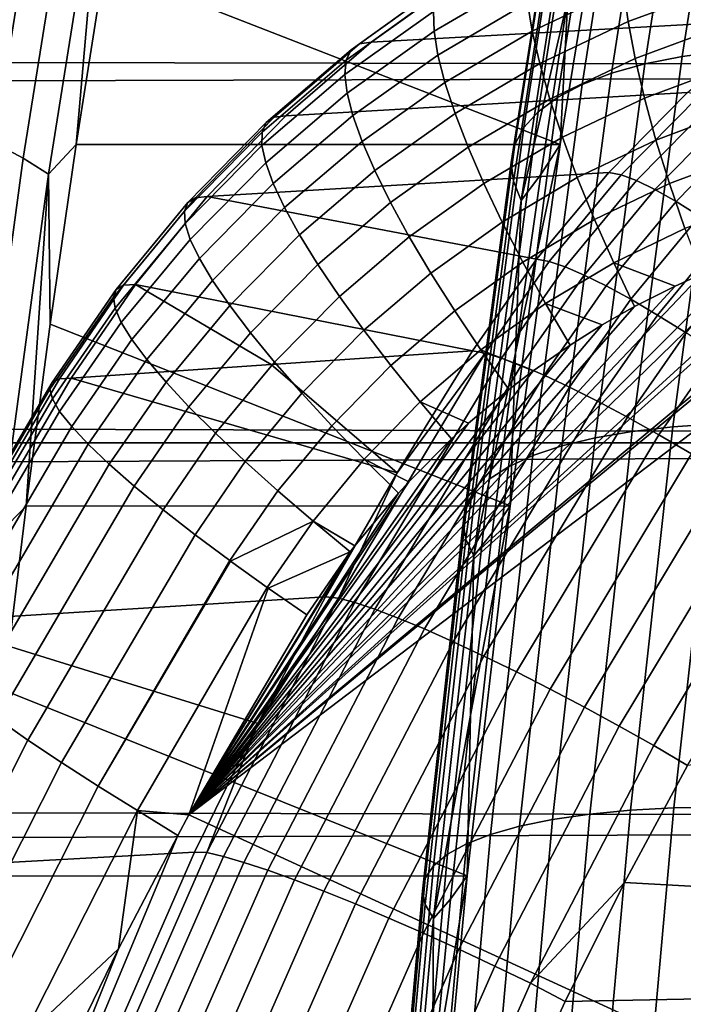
# Model space of a CAD drawing. Header units: metres. Extents: x -248 to 28, y -28 to 28.
# Tile 143 of 256: x -110.85 to -109.36, y 4.04 to 6.25. Entities that reach past the tile are written whole.
import ezdxf

# ---------------------------------------------------------------- set-up
doc = ezdxf.new("R2010")
doc.units = ezdxf.units.M
doc.layers.add('solid_10_061_053_XXX', color=7, linetype='CONTINUOUS')

msp = doc.modelspace()

# ---------------------------------------------------------------- linework, layer by layer
at = {"layer": 'solid_10_061_053_XXX'}
for points in [[(-109.140663, 7.004344, 101.346909), (-109.269592, 6.179778, 100.992668), (-109.361237, 6.167737, 101.056366), (-109.232559, 6.990692, 101.409912)], [(-109.232559, 6.990692, 101.409912), (-109.361237, 6.167737, 101.056366), (-109.445236, 6.151067, 101.128937), (-109.316902, 6.971791, 101.481529)], [(-191.230484, 6.458309, 161.380051), (-191.228577, 6.286695, 161.461731), (-101.964653, 6.139236, 129.04097), (-102.094978, 6.956388, 128.682907)], [(-109.316902, 6.971791, 101.481529), (-109.445236, 6.151067, 101.128937), (-109.520531, 6.129979, 101.20948), (-109.392639, 6.94788, 101.56086)], [(-109.392639, 6.94788, 101.56086), (-109.520531, 6.129979, 101.20948), (-109.586166, 6.104737, 101.296974), (-109.458801, 6.91926, 101.646904)], [(-109.458801, 6.91926, 101.646904), (-109.586166, 6.104737, 101.296974), (-109.641319, 6.075661, 101.39032), (-109.514565, 6.886291, 101.738579)], [(-109.514565, 6.886291, 101.738579), (-109.641319, 6.075661, 101.39032), (-109.685303, 6.043116, 101.488335), (-109.559227, 6.84939, 101.834724)], [(-109.559227, 6.84939, 101.834724), (-109.685303, 6.043116, 101.488335), (-109.717552, 6.007513, 101.58979), (-109.592224, 6.809021, 101.934128)], [(-110.979965, 6.005235, 102.361366), (-110.852486, 6.80455, 102.711617), (-110.780266, 6.768079, 102.762611), (-110.907059, 5.973048, 102.414238)], [(-109.592224, 6.809021, 101.934128), (-109.717552, 6.007513, 101.58979), (-109.737663, 5.969299, 101.693405), (-109.613136, 6.765692, 102.035545)], [(-110.907059, 5.973048, 102.414238), (-110.780266, 6.768079, 102.762611), (-110.715828, 6.729168, 102.821609), (-110.841896, 5.938708, 102.475243)], [(-110.593803, 6.762276, 103.015396), (-109.506165, 6.762074, 102.619423), (-109.635277, 5.969587, 102.264687), (-110.660355, 6.368886, 102.832527)], [(-109.613136, 6.765692, 102.035545), (-109.737663, 5.969299, 101.693405), (-109.745384, 5.928957, 101.797874), (-109.621696, 6.719951, 102.137695)], [(-109.635277, 5.969587, 102.264687), (-109.506165, 6.762074, 102.619423), (-109.618477, 6.297265, 102.310844)], [(-110.841896, 5.938708, 102.475243), (-110.715828, 6.729168, 102.821609), (-110.66011, 6.688373, 102.887772), (-110.785416, 5.902705, 102.543503)], [(-109.621696, 6.719951, 102.137695), (-109.745384, 5.928957, 101.797874), (-109.740623, 5.886996, 101.901878), (-109.617813, 6.672372, 102.239288)], [(-110.785416, 5.902705, 102.543503), (-110.66011, 6.688373, 102.887772), (-110.7229, 5.969903, 102.660698)], [(-110.66011, 6.688373, 102.887772), (-110.660355, 6.368886, 102.832527), (-110.7229, 5.969903, 102.660698)], [(-109.617813, 6.672372, 102.239288), (-109.740623, 5.886996, 101.901878), (-109.723427, 5.843943, 102.004105), (-109.601517, 6.623556, 102.33905)], [(-109.601517, 6.623556, 102.33905), (-109.723427, 5.843943, 102.004105), (-109.618477, 6.297265, 102.310844)], [(-109.281593, 6.400177, 182.173004), (-109.277626, 6.32216, 182.094696), (-109.48307, 6.245865, 182.151657), (-109.493484, 6.321561, 182.232056)], [(-108.953842, 6.395905, 185.88501), (-109.855644, 6.347682, 183.065231), (-110.060127, 6.19997, 183.124268), (-109.157913, 6.250083, 185.941559)], [(-109.710602, 6.392336, 182.575317), (-109.712845, 6.345444, 182.474487), (-109.918808, 6.224226, 182.532242), (-109.920319, 6.26873, 182.634491)], [(-109.498398, 6.389131, 182.319885), (-109.493484, 6.321561, 182.232056), (-109.698265, 6.224253, 182.288925), (-109.708717, 6.289184, 182.378632)], [(-110.7229, 5.969903, 102.660698), (-110.660355, 6.368886, 102.832527), (-109.635277, 5.969587, 102.264687)], [(-109.882103, 6.343423, 182.95697), (-109.901848, 6.328701, 182.84819), (-110.105217, 6.182783, 182.906219), (-110.086464, 6.196332, 183.01564)], [(-110.086464, 6.196332, 183.01564), (-110.060127, 6.19997, 183.124268), (-109.855644, 6.347682, 183.065231), (-109.882103, 6.343423, 182.95697)], [(-109.712845, 6.345444, 182.474487), (-109.708717, 6.289184, 182.378632), (-109.910141, 6.170743, 182.434753), (-109.918808, 6.224226, 182.532242)], [(-109.901848, 6.328701, 182.84819), (-109.914635, 6.3037, 182.74025), (-110.11615, 6.15949, 182.797394), (-110.105217, 6.182783, 182.906219)], [(-109.493484, 6.321561, 182.232056), (-109.48307, 6.245865, 182.151657), (-109.681633, 6.151453, 182.206497), (-109.698265, 6.224253, 182.288925)], [(-109.277626, 6.32216, 182.094696), (-109.268913, 6.236774, 182.024933), (-109.467293, 6.162972, 182.079666), (-109.48307, 6.245865, 182.151657)], [(-191.228577, 6.286695, 161.461731), (-191.229233, 5.875505, 161.648621), (-101.964653, 6.139236, 129.04097)], [(-109.914635, 6.3037, 182.74025), (-109.920319, 6.26873, 182.634491), (-110.119125, 6.126746, 182.690491), (-110.11615, 6.15949, 182.797394)], [(-109.708717, 6.289184, 182.378632), (-109.698265, 6.224253, 182.288925), (-109.894409, 6.108943, 182.343246), (-109.910141, 6.170743, 182.434753)], [(-109.723427, 5.843943, 102.004105), (-109.679222, 5.901896, 102.143944), (-109.618477, 6.297265, 102.310844)], [(-109.635277, 5.969587, 102.264687), (-109.618477, 6.297265, 102.310844), (-109.679222, 5.901896, 102.143944)], [(-109.920319, 6.26873, 182.634491), (-109.918808, 6.224226, 182.532242), (-110.114105, 6.084961, 182.586884), (-110.119125, 6.126746, 182.690491)], [(-109.157913, 6.250083, 185.941559), (-110.060127, 6.19997, 183.124268), (-110.251602, 6.034475, 183.17952), (-109.349266, 6.086713, 185.994293)], [(-109.48307, 6.245865, 182.151657), (-109.467293, 6.162972, 182.079666), (-109.659019, 6.071686, 182.132355), (-109.681633, 6.151453, 182.206497)], [(-109.918808, 6.224226, 182.532242), (-109.910141, 6.170743, 182.434753), (-110.101151, 6.034656, 182.487839), (-110.114105, 6.084961, 182.586884)], [(-109.698265, 6.224253, 182.288925), (-109.681633, 6.151453, 182.206497), (-109.871819, 6.039598, 182.258865), (-109.894409, 6.108943, 182.343246)], [(-109.268913, 6.236774, 182.024933), (-109.255569, 6.145064, 181.964554), (-109.446335, 6.073903, 182.016983), (-109.467293, 6.162972, 182.079666)], [(-110.277908, 6.031446, 183.070557), (-110.251602, 6.034475, 183.17952), (-110.060127, 6.19997, 183.124268), (-110.086464, 6.196332, 183.01564)], [(-110.105217, 6.182783, 182.906219), (-110.11615, 6.15949, 182.797394), (-110.305038, 5.997705, 182.850876), (-110.295799, 6.019137, 182.960556)], [(-110.086464, 6.196332, 183.01564), (-110.105217, 6.182783, 182.906219), (-110.295799, 6.019137, 182.960556), (-110.277908, 6.031446, 183.070557)], [(-109.269592, 6.179778, 100.992668), (-109.38208, 5.335044, 100.683617), (-109.473503, 5.324652, 100.747917), (-109.361237, 6.167737, 101.056366)], [(-109.171463, 6.187038, 100.938652), (-109.284081, 5.341311, 100.629242), (-109.38208, 5.335044, 100.683617), (-109.269592, 6.179778, 100.992668)], [(-110.11615, 6.15949, 182.797394), (-110.119125, 6.126746, 182.690491), (-110.305527, 5.967418, 182.74292), (-110.305038, 5.997705, 182.850876)], [(-109.910141, 6.170743, 182.434753), (-109.894409, 6.108943, 182.343246), (-110.080429, 5.976461, 182.394623), (-110.101151, 6.034656, 182.487839)], [(-109.467293, 6.162972, 182.079666), (-109.446335, 6.073903, 182.016983), (-109.630699, 5.985939, 182.067429), (-109.659019, 6.071686, 182.132355)], [(-109.361237, 6.167737, 101.056366), (-109.473503, 5.324652, 100.747917), (-109.557198, 5.310264, 100.821327), (-109.445236, 6.151067, 101.128937)], [(-191.229233, 5.875505, 161.648621), (-191.233902, 5.583372, 161.774002), (-101.8508, 5.301312, 129.35379), (-101.964653, 6.139236, 129.04097)], [(-109.681633, 6.151453, 182.206497), (-109.659019, 6.071686, 182.132355), (-109.842651, 5.96357, 182.182648), (-109.871819, 6.039598, 182.258865)], [(-109.445236, 6.151067, 101.128937), (-109.557198, 5.310264, 100.821327), (-109.632103, 5.292063, 100.902924), (-109.520531, 6.129979, 101.20948)], [(-109.255569, 6.145064, 181.964554), (-109.237747, 6.048152, 181.914291), (-109.420471, 5.979753, 181.964355), (-109.446335, 6.073903, 182.016983)], [(-110.119125, 6.126746, 182.690491), (-110.114105, 6.084961, 182.586884), (-110.297241, 5.928658, 182.638031), (-110.305527, 5.967418, 182.74292)], [(-109.520531, 6.129979, 101.20948), (-109.632103, 5.292063, 100.902924), (-109.697281, 5.270277, 100.991684), (-109.586166, 6.104737, 101.296974)], [(-109.894409, 6.108943, 182.343246), (-109.871819, 6.039598, 182.258865), (-110.052193, 5.911104, 182.308365), (-110.080429, 5.976461, 182.394623)], [(-109.586166, 6.104737, 101.296974), (-109.697281, 5.270277, 100.991684), (-109.751907, 5.245182, 101.086487), (-109.641319, 6.075661, 101.39032)], [(-109.349266, 6.086713, 185.994293), (-110.251602, 6.034475, 183.17952), (-110.428665, 5.852425, 183.230576), (-109.526543, 5.906957, 186.042877)], [(-110.114105, 6.084961, 182.586884), (-110.101151, 6.034656, 182.487839), (-110.280296, 5.88191, 182.537521), (-110.297241, 5.928658, 182.638031)], [(-109.659019, 6.071686, 182.132355), (-109.630699, 5.985939, 182.067429), (-109.807259, 5.881804, 182.115555), (-109.842651, 5.96357, 182.182648)], [(-109.641319, 6.075661, 101.39032), (-109.751907, 5.245182, 101.086487), (-109.795296, 5.217092, 101.186127), (-109.685303, 6.043116, 101.488335)], [(-109.446335, 6.073903, 182.016983), (-109.420471, 5.979753, 181.964355), (-109.597023, 5.895271, 182.012497), (-109.630699, 5.985939, 182.067429)], [(-109.498795, 5.901288, 186.127838), (-109.322021, 6.080948, 186.079697), (-109.349266, 6.086713, 185.994293), (-109.526543, 5.906957, 186.042877)], [(-109.463974, 5.888381, 186.209335), (-109.288284, 6.06726, 186.161804), (-109.322021, 6.080948, 186.079697), (-109.498795, 5.901288, 186.127838)], [(-109.422577, 5.868421, 186.286209), (-109.248543, 6.045846, 186.239456), (-109.288284, 6.06726, 186.161804), (-109.463974, 5.888381, 186.209335)], [(-109.685303, 6.043116, 101.488335), (-109.795296, 5.217092, 101.186127), (-109.826897, 5.186363, 101.289368), (-109.717552, 6.007513, 101.58979)], [(-109.375198, 5.841692, 186.357361), (-109.203354, 6.017015, 186.311539), (-109.248543, 6.045846, 186.239456), (-109.422577, 5.868421, 186.286209)], [(-109.237747, 6.048152, 181.914291), (-109.215675, 5.947223, 181.874786), (-109.389999, 5.881682, 181.92244), (-109.420471, 5.979753, 181.964355)], [(-110.277908, 6.031446, 183.070557), (-110.295799, 6.019137, 182.960556), (-110.472153, 5.838969, 183.010788), (-110.455009, 5.84998, 183.121323)], [(-110.455009, 5.84998, 183.121323), (-110.428665, 5.852425, 183.230576), (-110.251602, 6.034475, 183.17952), (-110.277908, 6.031446, 183.070557)], [(-110.101151, 6.034656, 182.487839), (-110.080429, 5.976461, 182.394623), (-110.254906, 5.827765, 182.442673), (-110.280296, 5.88191, 182.537521)], [(-109.871819, 6.039598, 182.258865), (-109.842651, 5.96357, 182.182648), (-110.0168, 5.839403, 182.230179), (-110.052193, 5.911104, 182.308365)], [(-110.295799, 6.019137, 182.960556), (-110.305038, 5.997705, 182.850876), (-110.479889, 5.81953, 182.90033), (-110.472153, 5.838969, 183.010788)], [(-109.717552, 6.007513, 101.58979), (-109.826897, 5.186363, 101.289368), (-109.846313, 5.153381, 101.394897), (-109.737663, 5.969299, 101.693405)], [(-109.32251, 5.808576, 186.421768), (-109.153374, 5.981177, 186.376999), (-109.203354, 6.017015, 186.311539), (-109.375198, 5.841692, 186.357361)], [(-110.305038, 5.997705, 182.850876), (-110.305527, 5.967418, 182.74292), (-110.478104, 5.79191, 182.791382), (-110.479889, 5.81953, 182.90033)], [(-109.630699, 5.985939, 182.067429), (-109.597023, 5.895271, 182.012497), (-109.76609, 5.795318, 182.058426), (-109.807259, 5.881804, 182.115555)], [(-109.420471, 5.979753, 181.964355), (-109.389999, 5.881682, 181.92244), (-109.558418, 5.800805, 181.968262), (-109.597023, 5.895271, 182.012497)], [(-111.01783, 5.157806, 102.109894), (-110.907059, 5.973048, 102.414238), (-110.841896, 5.938708, 102.475243), (-110.952034, 5.128153, 102.172646)], [(-110.785416, 5.902705, 102.543503), (-110.7229, 5.969903, 102.660698), (-110.781372, 5.565675, 102.500053)], [(-110.7229, 5.969903, 102.660698), (-109.635277, 5.969587, 102.264687), (-109.747993, 5.15697, 101.954994), (-110.781372, 5.565675, 102.500053)], [(-110.305527, 5.967418, 182.74292), (-110.297241, 5.928658, 182.638031), (-110.466835, 5.756457, 182.685303), (-110.478104, 5.79191, 182.791382)], [(-110.080429, 5.976461, 182.394623), (-110.052193, 5.911104, 182.308365), (-110.221382, 5.766901, 182.354675), (-110.254906, 5.827765, 182.442673)], [(-109.842651, 5.96357, 182.182648), (-109.807259, 5.881804, 182.115555), (-109.974693, 5.762253, 182.161026), (-110.0168, 5.839403, 182.230179)], [(-109.737663, 5.969299, 101.693405), (-109.846313, 5.153381, 101.394897), (-109.853302, 5.118563, 101.501381), (-109.745384, 5.928957, 101.797874)], [(-109.747993, 5.15697, 101.954994), (-109.635277, 5.969587, 102.264687), (-109.735977, 5.501494, 101.988007)], [(-109.635277, 5.969587, 102.264687), (-109.679222, 5.901896, 102.143944), (-109.735977, 5.501494, 101.988007)], [(-110.952034, 5.128153, 102.172646), (-110.841896, 5.938708, 102.475243), (-110.785416, 5.902705, 102.543503), (-110.894882, 5.097064, 102.242744)], [(-109.215675, 5.947223, 181.874786), (-109.189613, 5.843512, 181.846512), (-109.355309, 5.780894, 181.891769), (-109.389999, 5.881682, 181.92244)], [(-110.297241, 5.928658, 182.638031), (-110.280296, 5.88191, 182.537521), (-110.44622, 5.713619, 182.58345), (-110.466835, 5.756457, 182.685303)], [(-110.052193, 5.911104, 182.308365), (-110.0168, 5.839403, 182.230179), (-110.180145, 5.700085, 182.274628), (-110.221382, 5.766901, 182.354675)], [(-109.745384, 5.928957, 101.797874), (-109.853302, 5.118563, 101.501381), (-109.847771, 5.082345, 101.607491), (-109.740623, 5.886996, 101.901878)], [(-110.894882, 5.097064, 102.242744), (-110.785416, 5.902705, 102.543503), (-110.835716, 5.156559, 102.350731)], [(-110.785416, 5.902705, 102.543503), (-110.781372, 5.565675, 102.500053), (-110.835716, 5.156559, 102.350731)], [(-109.688484, 5.712064, 186.08696), (-109.526543, 5.906957, 186.042877), (-110.428665, 5.852425, 183.230576)], [(-109.597023, 5.895271, 182.012497), (-109.558418, 5.800805, 181.968262), (-109.719658, 5.705186, 182.011948), (-109.76609, 5.795318, 182.058426)], [(-109.723427, 5.843943, 102.004105), (-109.735977, 5.501494, 101.988007), (-109.679222, 5.901896, 102.143944)], [(-109.660217, 5.706579, 186.171478), (-109.498795, 5.901288, 186.127838), (-109.526543, 5.906957, 186.042877), (-109.688484, 5.712064, 186.08696)], [(-109.624367, 5.694586, 186.25238), (-109.463974, 5.888381, 186.209335), (-109.498795, 5.901288, 186.127838), (-109.660217, 5.706579, 186.171478)], [(-109.581436, 5.676257, 186.328491), (-109.422577, 5.868421, 186.286209), (-109.463974, 5.888381, 186.209335), (-109.624367, 5.694586, 186.25238)], [(-110.280296, 5.88191, 182.537521), (-110.254906, 5.827765, 182.442673), (-110.416512, 5.663938, 182.487091), (-110.44622, 5.713619, 182.58345)], [(-109.807259, 5.881804, 182.115555), (-109.76609, 5.795318, 182.058426), (-109.926392, 5.680621, 182.101776), (-109.974693, 5.762253, 182.161026)], [(-109.740623, 5.886996, 101.901878), (-109.847771, 5.082345, 101.607491), (-109.829788, 5.045187, 101.711876), (-109.723427, 5.843943, 102.004105)], [(-109.532036, 5.651851, 186.398758), (-109.375198, 5.841692, 186.357361), (-109.422577, 5.868421, 186.286209), (-109.581436, 5.676257, 186.328491)], [(-109.389999, 5.881682, 181.92244), (-109.355309, 5.780894, 181.891769), (-109.51535, 5.70371, 181.935272), (-109.558418, 5.800805, 181.968262)], [(-110.455009, 5.84998, 183.121323), (-110.472153, 5.838969, 183.010788), (-110.632957, 5.643607, 183.056549), (-110.616432, 5.653278, 183.167587)], [(-110.616432, 5.653278, 183.167587), (-110.589989, 5.655169, 183.2771), (-110.428665, 5.852425, 183.230576), (-110.455009, 5.84998, 183.121323)], [(-110.428665, 5.852425, 183.230576), (-110.589989, 5.655169, 183.2771), (-109.832535, 5.505572, 186.12587), (-109.688484, 5.712064, 186.08696)], [(-109.723427, 5.843943, 102.004105), (-109.829788, 5.045187, 101.711876), (-109.735977, 5.501494, 101.988007)], [(-110.472153, 5.838969, 183.010788), (-110.479889, 5.81953, 182.90033), (-110.639366, 5.626278, 182.945389), (-110.632957, 5.643607, 183.056549)], [(-110.469681, 4.46244, 182.180725), (-108.834503, 5.814545, 181.740143), (-108.670227, 5.830436, 181.694458)], [(-106.589958, 2.677933, 181.044464), (-110.469681, 4.46244, 182.180725), (-108.670227, 5.830436, 181.694458), (-105.910652, 4.467623, 180.882797)], [(-110.254906, 5.827765, 182.442673), (-110.221382, 5.766901, 182.354675), (-110.37809, 5.60804, 182.397446), (-110.416512, 5.663938, 182.487091)], [(-110.0168, 5.839403, 182.230179), (-109.974693, 5.762253, 182.161026), (-110.131721, 5.628156, 182.203537), (-110.180145, 5.700085, 182.274628)], [(-109.476875, 5.621714, 186.462189), (-109.32251, 5.808576, 186.421768), (-109.375198, 5.841692, 186.357361), (-109.532036, 5.651851, 186.398758)], [(-110.479889, 5.81953, 182.90033), (-110.478104, 5.79191, 182.791382), (-110.635559, 5.601512, 182.835541), (-110.639366, 5.626278, 182.945389)], [(-110.469681, 4.46244, 182.180725), (-108.851601, 5.81204, 181.744873), (-108.834503, 5.814545, 181.740143)], [(-110.469681, 4.46244, 182.180725), (-108.998703, 5.783724, 181.785522), (-108.851601, 5.81204, 181.744873)], [(-109.558418, 5.800805, 181.968262), (-109.51535, 5.70371, 181.935272), (-109.668541, 5.612531, 181.976715), (-109.719658, 5.705186, 182.011948)], [(-109.416725, 5.586274, 186.517853), (-109.265266, 5.769545, 186.478516), (-109.32251, 5.808576, 186.421768), (-109.476875, 5.621714, 186.462189)], [(-110.478104, 5.79191, 182.791382), (-110.466835, 5.756457, 182.685303), (-110.62159, 5.569623, 182.728363), (-110.635559, 5.601512, 182.835541)], [(-110.469681, 4.46244, 182.180725), (-109.031128, 5.775821, 181.794449), (-108.998703, 5.783724, 181.785522)], [(-109.76609, 5.795318, 182.058426), (-109.719658, 5.705186, 182.011948), (-109.872513, 5.595526, 182.053177), (-109.926392, 5.680621, 182.101776)], [(-109.355309, 5.780894, 181.891769), (-109.316795, 5.678648, 181.872696), (-109.377388, 5.651243, 181.889191), (-109.51535, 5.70371, 181.935272)], [(-110.466835, 5.756457, 182.685303), (-110.44622, 5.713619, 182.58345), (-110.597641, 5.531016, 182.625259), (-110.62159, 5.569623, 182.728363)], [(-110.469681, 4.46244, 182.180725), (-109.159851, 5.738312, 181.829803), (-109.031128, 5.775821, 181.794449)], [(-110.221382, 5.766901, 182.354675), (-110.180145, 5.700085, 182.274628), (-110.331451, 5.546634, 182.315643), (-110.37809, 5.60804, 182.397446)], [(-109.974693, 5.762253, 182.161026), (-109.926392, 5.680621, 182.101776), (-110.076721, 5.552019, 182.142288), (-110.131721, 5.628156, 182.203537)], [(-109.35244, 5.546033, 186.564987), (-109.204277, 5.725155, 186.52681), (-109.265266, 5.769545, 186.478516), (-109.416725, 5.586274, 186.517853)], [(-110.469681, 4.46244, 182.180725), (-109.206917, 5.722076, 181.842682), (-109.159851, 5.738312, 181.829803)], [(-110.44622, 5.713619, 182.58345), (-110.416512, 5.663938, 182.487091), (-110.564018, 5.486181, 182.527496), (-110.597641, 5.531016, 182.625259)], [(-110.469681, 4.46244, 182.180725), (-109.316795, 5.678648, 181.872696), (-109.206917, 5.722076, 181.842682)], [(-109.804092, 5.500432, 186.209045), (-109.660217, 5.706579, 186.171478), (-109.688484, 5.712064, 186.08696), (-109.832535, 5.505572, 186.12587)], [(-110.180145, 5.700085, 182.274628), (-110.131721, 5.628156, 182.203537), (-110.277168, 5.480494, 182.242737), (-110.331451, 5.546634, 182.315643)], [(-109.719658, 5.705186, 182.011948), (-109.668541, 5.612531, 181.976715), (-109.813721, 5.508033, 182.015808), (-109.872513, 5.595526, 182.053177)], [(-109.660217, 5.706579, 186.171478), (-109.804092, 5.500432, 186.209045), (-109.767326, 5.489524, 186.289474), (-109.624367, 5.694586, 186.25238)], [(-109.624367, 5.694586, 186.25238), (-109.767326, 5.489524, 186.289474), (-109.723038, 5.473013, 186.365021), (-109.581436, 5.676257, 186.328491)], [(-109.51535, 5.70371, 181.935272), (-109.468338, 5.605193, 181.91391), (-109.540932, 5.563939, 181.933578), (-109.668541, 5.612531, 181.976715)], [(-109.51535, 5.70371, 181.935272), (-109.377388, 5.651243, 181.889191), (-109.468338, 5.605193, 181.91391)], [(-110.469681, 4.46244, 182.180725), (-109.377388, 5.651243, 181.889191), (-109.316795, 5.678648, 181.872696)], [(-109.926392, 5.680621, 182.101776), (-109.872513, 5.595526, 182.053177), (-110.015831, 5.472631, 182.09166), (-110.076721, 5.552019, 182.142288)], [(-109.581436, 5.676257, 186.328491), (-109.723038, 5.473013, 186.365021), (-109.671837, 5.451132, 186.434601), (-109.532036, 5.651851, 186.398758)], [(-110.616432, 5.653278, 183.167587), (-110.632957, 5.643607, 183.056549), (-110.776863, 5.434711, 183.097473), (-110.760834, 5.443013, 183.208954)], [(-110.760834, 5.443013, 183.208954), (-110.73423, 5.444398, 183.318695), (-110.589989, 5.655169, 183.2771), (-110.616432, 5.653278, 183.167587)], [(-110.589989, 5.655169, 183.2771), (-110.73423, 5.444398, 183.318695), (-110.284866, 5.474881, 184.717957)], [(-110.284866, 5.474881, 184.717957), (-109.832535, 5.505572, 186.12587), (-110.589989, 5.655169, 183.2771)], [(-110.416512, 5.663938, 182.487091), (-110.37809, 5.60804, 182.397446), (-110.521133, 5.435688, 182.436356), (-110.564018, 5.486181, 182.527496)], [(-110.469681, 4.46244, 182.180725), (-109.468338, 5.605193, 181.91391), (-109.377388, 5.651243, 181.889191)], [(-109.532036, 5.651851, 186.398758), (-109.671837, 5.451132, 186.434601), (-109.614456, 5.424191, 186.497223), (-109.476875, 5.621714, 186.462189)], [(-110.632957, 5.643607, 183.056549), (-110.639366, 5.626278, 182.945389), (-110.782127, 5.419672, 182.986176), (-110.776863, 5.434711, 183.097473)], [(-110.639366, 5.626278, 182.945389), (-110.635559, 5.601512, 182.835541), (-110.776558, 5.39788, 182.875168), (-110.782127, 5.419672, 182.986176)], [(-110.131721, 5.628156, 182.203537), (-110.076721, 5.552019, 182.142288), (-110.215935, 5.410457, 182.179642), (-110.277168, 5.480494, 182.242737)], [(-110.635559, 5.601512, 182.835541), (-110.62159, 5.569623, 182.728363), (-110.76017, 5.369701, 182.766708), (-110.776558, 5.39788, 182.875168)], [(-110.37809, 5.60804, 182.397446), (-110.331451, 5.546634, 182.315643), (-110.469551, 5.380177, 182.352966), (-110.521133, 5.435688, 182.436356)], [(-110.469681, 4.46244, 182.180725), (-109.540932, 5.563939, 181.933578), (-109.468338, 5.605193, 181.91391)], [(-109.668541, 5.612531, 181.976715), (-109.61335, 5.518499, 181.953156), (-109.696045, 5.460926, 181.975464), (-109.813721, 5.508033, 182.015808)], [(-109.668541, 5.612531, 181.976715), (-109.540932, 5.563939, 181.933578), (-109.61335, 5.518499, 181.953156)], [(-109.476875, 5.621714, 186.462189), (-109.614456, 5.424191, 186.497223), (-109.551704, 5.392568, 186.552017), (-109.416725, 5.586274, 186.517853)], [(-191.233902, 5.583372, 161.774002), (-191.241592, 5.275482, 161.899353), (-101.8508, 5.301312, 129.35379)], [(-109.872513, 5.595526, 182.053177), (-109.813721, 5.508033, 182.015808), (-109.949814, 5.39099, 182.052307), (-110.015831, 5.472631, 182.09166)], [(-109.416725, 5.586274, 186.517853), (-109.551704, 5.392568, 186.552017), (-109.484459, 5.356712, 186.598221), (-109.35244, 5.546033, 186.564987)], [(-110.835716, 5.156559, 102.350731), (-110.781372, 5.565675, 102.500053), (-109.747993, 5.15697, 101.954994)], [(-110.62159, 5.569623, 182.728363), (-110.597641, 5.531016, 182.625259), (-110.733154, 5.335497, 182.662186), (-110.76017, 5.369701, 182.766708)], [(-110.469681, 4.46244, 182.180725), (-109.61335, 5.518499, 181.953156), (-109.540932, 5.563939, 181.933578)], [(-110.331451, 5.546634, 182.315643), (-110.277168, 5.480494, 182.242737), (-110.409912, 5.320354, 182.278381), (-110.469551, 5.380177, 182.352966)], [(-110.076721, 5.552019, 182.142288), (-110.015831, 5.472631, 182.09166), (-110.148529, 5.337407, 182.127151), (-110.215935, 5.410457, 182.179642)], [(-109.35244, 5.546033, 186.564987), (-109.484459, 5.356712, 186.598221), (-109.413681, 5.317127, 186.635147), (-109.284935, 5.501561, 186.602921)], [(-110.597641, 5.531016, 182.625259), (-110.564018, 5.486181, 182.527496), (-110.695862, 5.295707, 182.562912), (-110.733154, 5.335497, 182.662186)], [(-110.469681, 4.46244, 182.180725), (-109.696045, 5.460926, 181.975464), (-109.61335, 5.518499, 181.953156)], [(-110.001869, 5.231809, 186.167969), (-109.832535, 5.505572, 186.12587), (-110.284866, 5.474881, 184.717957)], [(-109.804092, 5.500432, 186.209045), (-110.001869, 5.231809, 186.167969), (-110.133965, 4.949602, 186.287598)], [(-109.804092, 5.500432, 186.209045), (-110.133965, 4.949602, 186.287598), (-110.096809, 4.939661, 186.367981), (-109.767326, 5.489524, 186.289474)], [(-109.804092, 5.500432, 186.209045), (-109.832535, 5.505572, 186.12587), (-110.001869, 5.231809, 186.167969)], [(-109.813721, 5.508033, 182.015808), (-109.75074, 5.419221, 181.990173), (-109.841293, 5.343115, 182.014465), (-109.949814, 5.39099, 182.052307)], [(-109.829788, 5.045187, 101.711876), (-109.788689, 5.096396, 101.843178), (-109.735977, 5.501494, 101.988007)], [(-109.813721, 5.508033, 182.015808), (-109.696045, 5.460926, 181.975464), (-109.75074, 5.419221, 181.990173)], [(-109.747993, 5.15697, 101.954994), (-109.735977, 5.501494, 101.988007), (-109.788689, 5.096396, 101.843178)], [(-109.284935, 5.501561, 186.602921), (-109.413681, 5.317127, 186.635147), (-109.340363, 5.274374, 186.662308), (-109.215172, 5.453489, 186.631104)], [(-110.001869, 5.231809, 186.167969), (-110.284866, 5.474881, 184.717957), (-110.73423, 5.444398, 183.318695)], [(-110.564018, 5.486181, 182.527496), (-110.521133, 5.435688, 182.436356), (-110.648781, 5.250841, 182.4702), (-110.695862, 5.295707, 182.562912)], [(-110.277168, 5.480494, 182.242737), (-110.215935, 5.410457, 182.179642), (-110.342979, 5.256977, 182.213577), (-110.409912, 5.320354, 182.278381)], [(-110.015831, 5.472631, 182.09166), (-109.949814, 5.39099, 182.052307), (-110.07579, 5.262267, 182.085922), (-110.148529, 5.337407, 182.127151)], [(-109.767326, 5.489524, 186.289474), (-110.096809, 4.939661, 186.367981), (-110.051773, 4.92468, 186.443405), (-109.723038, 5.473013, 186.365021)], [(-109.723038, 5.473013, 186.365021), (-110.051773, 4.92468, 186.443405), (-109.999496, 4.904871, 186.512802), (-109.671837, 5.451132, 186.434601)], [(-110.469681, 4.46244, 182.180725), (-109.75074, 5.419221, 181.990173), (-109.696045, 5.460926, 181.975464)], [(-109.671837, 5.451132, 186.434601), (-109.999496, 4.904871, 186.512802), (-109.940712, 4.880514, 186.575195), (-109.614456, 5.424191, 186.497223)], [(-111.096237, 4.888709, 183.183762), (-110.776863, 5.434711, 183.097473), (-110.782127, 5.419672, 182.986176), (-111.100876, 4.875078, 183.071426)], [(-111.080368, 4.89617, 183.295654), (-110.760834, 5.443013, 183.208954), (-110.776863, 5.434711, 183.097473), (-111.096237, 4.888709, 183.183762)], [(-110.760834, 5.443013, 183.208954), (-111.080368, 4.89617, 183.295654), (-111.053978, 4.897209, 183.404266), (-110.73423, 5.444398, 183.318695)], [(-110.162605, 4.952536, 186.20752), (-110.001869, 5.231809, 186.167969), (-110.73423, 5.444398, 183.318695), (-111.053978, 4.897209, 183.404266)], [(-110.521133, 5.435688, 182.436356), (-110.469551, 5.380177, 182.352966), (-110.592506, 5.201474, 182.385208), (-110.648781, 5.250841, 182.4702)], [(-109.614456, 5.424191, 186.497223), (-109.940712, 4.880514, 186.575195), (-109.876251, 4.851952, 186.629684), (-109.551704, 5.392568, 186.552017)], [(-111.100876, 4.875078, 183.071426), (-110.782127, 5.419672, 182.986176), (-110.776558, 5.39788, 182.875168), (-111.094215, 4.855452, 182.960083)], [(-110.469681, 4.46244, 182.180725), (-109.841293, 5.343115, 182.014465), (-109.75074, 5.419221, 181.990173)], [(-110.215935, 5.410457, 182.179642), (-110.148529, 5.337407, 182.127151), (-110.2696, 5.190852, 182.159363), (-110.342979, 5.256977, 182.213577)], [(-111.094215, 4.855452, 182.960083), (-110.776558, 5.39788, 182.875168), (-110.76017, 5.369701, 182.766708), (-111.07634, 4.830081, 182.851166)], [(-110.469551, 5.380177, 182.352966), (-110.409912, 5.320354, 182.278381), (-110.527771, 5.148239, 182.309052), (-110.592506, 5.201474, 182.385208)], [(-109.949814, 5.39099, 182.052307), (-109.879501, 5.308095, 182.024689), (-109.975288, 5.211597, 182.050262), (-110.07579, 5.262267, 182.085922)], [(-109.949814, 5.39099, 182.052307), (-109.841293, 5.343115, 182.014465), (-109.879501, 5.308095, 182.024689)], [(-109.551704, 5.392568, 186.552017), (-109.876251, 4.851952, 186.629684), (-109.80703, 4.819589, 186.675537), (-109.484459, 5.356712, 186.598221)], [(-111.07634, 4.830081, 182.851166), (-110.76017, 5.369701, 182.766708), (-110.733154, 5.335497, 182.662186), (-111.047493, 4.799293, 182.746063)], [(-111.047493, 4.799293, 182.746063), (-110.733154, 5.335497, 182.662186), (-110.695862, 5.295707, 182.562912), (-111.008026, 4.763481, 182.646133)], [(-110.469681, 4.46244, 182.180725), (-109.879501, 5.308095, 182.024689), (-109.841293, 5.343115, 182.014465)], [(-110.148529, 5.337407, 182.127151), (-110.07579, 5.262267, 182.085922), (-110.190712, 5.122818, 182.116425), (-110.2696, 5.190852, 182.159363)], [(-109.484459, 5.356712, 186.598221), (-109.80703, 4.819589, 186.675537), (-109.734016, 4.783882, 186.712067), (-109.413681, 5.317127, 186.635147)], [(-109.38208, 5.335044, 100.683617), (-109.47776, 4.472852, 100.420746), (-109.569, 4.464139, 100.48555), (-109.473503, 5.324652, 100.747917)], [(-109.284081, 5.341311, 100.629242), (-109.379868, 4.478106, 100.366058), (-109.47776, 4.472852, 100.420746), (-109.38208, 5.335044, 100.683617)], [(-109.379868, 4.478106, 100.366058), (-109.284081, 5.341311, 100.629242), (-109.181976, 5.344098, 100.586311), (-109.277832, 4.48017, 100.322945)], [(-110.409912, 5.320354, 182.278381), (-110.342979, 5.256977, 182.213577), (-110.455383, 5.09182, 182.242691), (-110.527771, 5.148239, 182.309052)], [(-109.413681, 5.317127, 186.635147), (-109.734016, 4.783882, 186.712067), (-109.658249, 4.745335, 186.738785), (-109.340363, 5.274374, 186.662308)], [(-109.473503, 5.324652, 100.747917), (-109.569, 4.464139, 100.48555), (-109.652435, 4.452075, 100.559669), (-109.557198, 5.310264, 100.821327)], [(-191.25647, 4.853518, 162.060028), (-191.26445, 4.660114, 162.129288), (-101.753799, 4.44545, 129.620285), (-101.8508, 5.301312, 129.35379)], [(-191.241592, 5.275482, 161.899353), (-191.25647, 4.853518, 162.060028), (-101.8508, 5.301312, 129.35379)], [(-111.008026, 4.763481, 182.646133), (-110.695862, 5.295707, 182.562912), (-110.648781, 5.250841, 182.4702), (-110.958466, 4.723105, 182.552643)], [(-110.469681, 4.46244, 182.180725), (-109.975288, 5.211597, 182.050262), (-109.879501, 5.308095, 182.024689)], [(-109.632103, 5.292063, 100.902924), (-109.727013, 4.436814, 100.642166), (-109.791801, 4.418548, 100.732002), (-109.697281, 5.270277, 100.991684)], [(-109.557198, 5.310264, 100.821327), (-109.652435, 4.452075, 100.559669), (-109.727013, 4.436814, 100.642166), (-109.632103, 5.292063, 100.902924)], [(-109.697281, 5.270277, 100.991684), (-109.791801, 4.418548, 100.732002), (-109.845978, 4.397507, 100.828033), (-109.751907, 5.245182, 101.086487)], [(-109.340363, 5.274374, 186.662308), (-109.658249, 4.745335, 186.738785), (-109.580788, 4.704491, 186.75531), (-109.265541, 5.229054, 186.679306)], [(-110.958466, 4.723105, 182.552643), (-110.648781, 5.250841, 182.4702), (-110.592506, 5.201474, 182.385208), (-110.899429, 4.678683, 182.466812)], [(-110.342979, 5.256977, 182.213577), (-110.2696, 5.190852, 182.159363), (-110.378036, 5.034212, 182.188034), (-110.455383, 5.09182, 182.242691)], [(-110.07579, 5.262267, 182.085922), (-109.998642, 5.18597, 182.056473), (-110.096802, 5.067542, 182.08252), (-110.190712, 5.122818, 182.116425)], [(-110.07579, 5.262267, 182.085922), (-109.975288, 5.211597, 182.050262), (-109.998642, 5.18597, 182.056473)], [(-110.133965, 4.949602, 186.287598), (-110.001869, 5.231809, 186.167969), (-110.162605, 4.952536, 186.20752)], [(-109.751907, 5.245182, 101.086487), (-109.845978, 4.397507, 100.828033), (-109.888863, 4.373956, 100.92907), (-109.795296, 5.217092, 101.186127)], [(-109.265541, 5.229054, 186.679306), (-109.580788, 4.704491, 186.75531), (-109.502739, 4.661928, 186.761398), (-109.190269, 5.181809, 186.685898)], [(-110.469681, 4.46244, 182.180725), (-109.998642, 5.18597, 182.056473), (-109.975288, 5.211597, 182.050262)], [(-109.795296, 5.217092, 101.186127), (-109.888863, 4.373956, 100.92907), (-109.919907, 4.348191, 101.033821), (-109.826897, 5.186363, 101.289368)], [(-110.899429, 4.678683, 182.466812), (-110.592506, 5.201474, 182.385208), (-110.527771, 5.148239, 182.309052), (-110.83168, 4.630785, 182.389725)], [(-110.469681, 4.46244, 182.180725), (-110.096802, 5.067542, 182.08252), (-109.998642, 5.18597, 182.056473)], [(-110.2696, 5.190852, 182.159363), (-110.190712, 5.122818, 182.116425), (-110.376297, 5.032939, 182.186966), (-110.378036, 5.034212, 182.188034)], [(-109.826897, 5.186363, 101.289368), (-109.919907, 4.348191, 101.033821), (-109.938736, 4.320538, 101.140968), (-109.846313, 5.153381, 101.394897)], [(-109.190269, 5.181809, 186.685898), (-109.502739, 4.661928, 186.761398), (-109.425194, 4.618246, 186.756973), (-109.115616, 5.133306, 186.682007)], [(-110.894882, 5.097064, 102.242744), (-110.835716, 5.156559, 102.350731), (-110.885895, 4.742914, 102.212868)], [(-110.885895, 4.742914, 102.212868), (-110.835716, 5.156559, 102.350731), (-109.747993, 5.15697, 101.954994), (-109.844177, 4.325165, 101.690727)], [(-110.83168, 4.630785, 182.389725), (-110.527771, 5.148239, 182.309052), (-110.455383, 5.09182, 182.242691), (-110.756088, 4.580024, 182.322372)], [(-109.846313, 5.153381, 101.394897), (-109.938736, 4.320538, 101.140968), (-109.945091, 4.291345, 101.249176), (-109.853302, 5.118563, 101.501381)], [(-109.844177, 4.325165, 101.690727), (-109.747993, 5.15697, 101.954994), (-109.837326, 4.686829, 101.709564)], [(-109.747993, 5.15697, 101.954994), (-109.788689, 5.096396, 101.843178), (-109.837326, 4.686829, 101.709564)], [(-110.190712, 5.122818, 182.116425), (-110.29361, 4.973829, 182.143555), (-110.376297, 5.032939, 182.186966)], [(-110.190712, 5.122818, 182.116425), (-110.107315, 5.053709, 182.085297), (-110.291504, 4.972353, 182.142624), (-110.29361, 4.973829, 182.143555)], [(-110.190712, 5.122818, 182.116425), (-110.096802, 5.067542, 182.08252), (-110.107315, 5.053709, 182.085297)], [(-109.853302, 5.118563, 101.501381), (-109.945091, 4.291345, 101.249176), (-109.938911, 4.260979, 101.357063), (-109.847771, 5.082345, 101.607491)], [(-109.115616, 5.133306, 186.682007), (-109.425194, 4.618246, 186.756973), (-109.349571, 4.573644, 186.742188), (-109.042732, 5.084294, 186.667694)], [(-110.756088, 4.580024, 182.322372), (-110.455383, 5.09182, 182.242691), (-110.378036, 5.034212, 182.188034), (-110.67363, 4.527053, 182.265625)], [(-109.829788, 5.045187, 101.711876), (-109.837326, 4.686829, 101.709564), (-109.788689, 5.096396, 101.843178)], [(-109.847771, 5.082345, 101.607491), (-109.938911, 4.260979, 101.357063), (-109.920273, 4.229824, 101.463287), (-109.829788, 5.045187, 101.711876)], [(-110.469681, 4.46244, 182.180725), (-110.107315, 5.053709, 182.085297), (-110.096802, 5.067542, 182.08252)], [(-110.469681, 4.46244, 182.180725), (-110.204575, 4.912503, 182.110916), (-110.107315, 5.053709, 182.085297)], [(-110.291504, 4.972353, 182.142624), (-110.107315, 5.053709, 182.085297), (-110.204575, 4.912503, 182.110916)], [(-110.378036, 5.034212, 182.188034), (-110.376297, 5.032939, 182.186966), (-110.67363, 4.527053, 182.265625)], [(-110.67363, 4.527053, 182.265625), (-110.376297, 5.032939, 182.186966), (-110.29361, 4.973829, 182.143555), (-110.58535, 4.47255, 182.2202)], [(-109.829788, 5.045187, 101.711876), (-109.920273, 4.229824, 101.463287), (-109.837326, 4.686829, 101.709564)], [(-109.349571, 4.573644, 186.742188), (-109.49128, 4.310509, 186.775955), (-105.968872, 4.114941, 185.862076), (-105.969849, 4.996421, 185.858185)], [(-110.29361, 4.973829, 182.143555), (-110.291504, 4.972353, 182.142624), (-110.469681, 4.46244, 182.180725), (-110.58535, 4.47255, 182.2202)], [(-110.291504, 4.972353, 182.142624), (-110.204575, 4.912503, 182.110916), (-110.469681, 4.46244, 182.180725)], [(-110.31456, 4.668048, 186.244476), (-110.162605, 4.952536, 186.20752), (-111.053978, 4.897209, 183.404266)], [(-110.133965, 4.949602, 186.287598), (-110.31456, 4.668048, 186.244476), (-110.429161, 4.377818, 186.355942)], [(-110.133965, 4.949602, 186.287598), (-110.429161, 4.377818, 186.355942), (-110.391663, 4.368926, 186.436279), (-110.096809, 4.939661, 186.367981)], [(-110.096809, 4.939661, 186.367981), (-110.391663, 4.368926, 186.436279), (-110.345963, 4.355579, 186.511612), (-110.051773, 4.92468, 186.443405)], [(-110.133965, 4.949602, 186.287598), (-110.162605, 4.952536, 186.20752), (-110.31456, 4.668048, 186.244476)], [(-110.051773, 4.92468, 186.443405), (-110.345963, 4.355579, 186.511612), (-110.292725, 4.337965, 186.580872), (-109.999496, 4.904871, 186.512802)], [(-110.457535, 4.378688, 186.2789), (-110.31456, 4.668048, 186.244476), (-111.053978, 4.897209, 183.404266), (-111.339134, 4.329962, 183.481155)], [(-109.999496, 4.904871, 186.512802), (-110.292725, 4.337965, 186.580872), (-110.232689, 4.316331, 186.643066), (-109.940712, 4.880514, 186.575195)], [(-109.940712, 4.880514, 186.575195), (-110.232689, 4.316331, 186.643066), (-110.166702, 4.290985, 186.697327), (-109.876251, 4.851952, 186.629684)], [(-109.876251, 4.851952, 186.629684), (-110.166702, 4.290985, 186.697327), (-110.095703, 4.262283, 186.742889), (-109.80703, 4.819589, 186.675537)], [(-109.80703, 4.819589, 186.675537), (-110.095703, 4.262283, 186.742889), (-110.020683, 4.230632, 186.779114), (-109.734016, 4.783882, 186.712067)], [(-109.734016, 4.783882, 186.712067), (-110.020683, 4.230632, 186.779114), (-109.942719, 4.196477, 186.805481), (-109.658249, 4.745335, 186.738785)], [(-110.931862, 4.325103, 102.086586), (-110.885895, 4.742914, 102.212868), (-109.844177, 4.325165, 101.690727)], [(-109.658249, 4.745335, 186.738785), (-109.942719, 4.196477, 186.805481), (-109.862892, 4.160301, 186.821625), (-109.580788, 4.704491, 186.75531)], [(-109.580788, 4.704491, 186.75531), (-109.862892, 4.160301, 186.821625), (-109.782341, 4.122614, 186.827301), (-109.502739, 4.661928, 186.761398)], [(-111.173088, 4.136645, 182.540131), (-110.899429, 4.678683, 182.466812), (-110.83168, 4.630785, 182.389725), (-111.102654, 4.094278, 182.462219)], [(-109.920273, 4.229824, 101.463287), (-109.881836, 4.273358, 101.587257), (-109.837326, 4.686829, 101.709564)], [(-109.844177, 4.325165, 101.690727), (-109.837326, 4.686829, 101.709564), (-109.881836, 4.273358, 101.587257)], [(-191.26445, 4.660114, 162.129288), (-191.290512, 4.113628, 162.310425), (-101.753799, 4.44545, 129.620285)], [(-110.429161, 4.377818, 186.355942), (-110.31456, 4.668048, 186.244476), (-110.457535, 4.378688, 186.2789)], [(-109.502739, 4.661928, 186.761398), (-109.782341, 4.122614, 186.827301), (-109.702202, 4.083949, 186.822464), (-109.425194, 4.618246, 186.756973)], [(-111.102654, 4.094278, 182.462219), (-110.83168, 4.630785, 182.389725), (-110.756088, 4.580024, 182.322372), (-111.024193, 4.049383, 182.393982)], [(-109.425194, 4.618246, 186.756973), (-109.702202, 4.083949, 186.822464), (-109.49128, 4.310509, 186.775955), (-109.349571, 4.573644, 186.742188)], [(-111.024193, 4.049383, 182.393982), (-110.756088, 4.580024, 182.322372), (-110.67363, 4.527053, 182.265625), (-110.938721, 4.002536, 182.336319)], [(-110.938721, 4.002536, 182.336319), (-110.67363, 4.527053, 182.265625), (-110.58535, 4.47255, 182.2202), (-110.847328, 3.95434, 182.289932)], [(-110.847328, 3.95434, 182.289932), (-110.58535, 4.47255, 182.2202), (-110.628273, 4.16153, 182.222763)], [(-110.58535, 4.47255, 182.2202), (-110.494843, 4.416459, 182.187378), (-110.628273, 4.16153, 182.222763)], [(-110.58535, 4.47255, 182.2202), (-110.469681, 4.46244, 182.180725), (-110.494843, 4.416459, 182.187378)], [(-109.47776, 4.472852, 100.420746), (-109.556458, 3.596018, 100.204521), (-109.647545, 3.589009, 100.269753), (-109.569, 4.464139, 100.48555)], [(-109.379868, 4.478106, 100.366058), (-109.458656, 3.600245, 100.149582), (-109.556458, 3.596018, 100.204521), (-109.47776, 4.472852, 100.420746)], [(-109.458656, 3.600245, 100.149582), (-109.379868, 4.478106, 100.366058), (-109.277832, 4.48017, 100.322945), (-109.35672, 3.601506, 100.106201)], [(-110.494843, 4.416459, 182.187378), (-110.469681, 4.46244, 182.180725), (-106.589958, 2.677933, 181.044464), (-111.220642, 2.675031, 182.381699)], [(-109.652435, 4.452075, 100.559669), (-109.730766, 3.579305, 100.344452), (-109.805077, 3.56703, 100.427689), (-109.727013, 4.436814, 100.642166)], [(-109.569, 4.464139, 100.48555), (-109.647545, 3.589009, 100.269753), (-109.730766, 3.579305, 100.344452), (-109.652435, 4.452075, 100.559669)], [(-191.290512, 4.113628, 162.310425), (-191.294769, 4.030633, 162.336029), (-101.673988, 3.574546, 129.839569), (-101.753799, 4.44545, 129.620285)], [(-109.727013, 4.436814, 100.642166), (-109.805077, 3.56703, 100.427689), (-109.869545, 3.552337, 100.518402), (-109.791801, 4.418548, 100.732002)], [(-110.628273, 4.16153, 182.222763), (-110.494843, 4.416459, 182.187378), (-111.220642, 2.675031, 182.381699)], [(-109.791801, 4.418548, 100.732002), (-109.869545, 3.552337, 100.518402), (-109.923347, 3.535412, 100.615456), (-109.845978, 4.397507, 100.828033)], [(-109.845978, 4.397507, 100.828033), (-109.923347, 3.535412, 100.615456), (-109.96582, 3.516468, 100.717621), (-109.888863, 4.373956, 100.92907)], [(-110.457535, 4.378688, 186.2789), (-111.339134, 4.329962, 183.481155), (-111.588562, 3.744958, 183.548889), (-110.715881, 3.786613, 186.340164)], [(-110.429161, 4.377818, 186.355942), (-110.457535, 4.378688, 186.2789), (-110.715881, 3.786613, 186.340164), (-110.688049, 3.787585, 186.414291)], [(-110.429161, 4.377818, 186.355942), (-110.688049, 3.787585, 186.414291), (-110.650246, 3.779819, 186.494614), (-110.391663, 4.368926, 186.436279)], [(-110.391663, 4.368926, 186.436279), (-110.650246, 3.779819, 186.494614), (-110.603973, 3.768198, 186.56987), (-110.345963, 4.355579, 186.511612)], [(-109.888863, 4.373956, 100.92907), (-109.96582, 3.516468, 100.717621), (-109.996414, 3.495743, 100.823616), (-109.919907, 4.348191, 101.033821)], [(-110.345963, 4.355579, 186.511612), (-110.603973, 3.768198, 186.56987), (-110.549889, 3.752888, 186.639023), (-110.292725, 4.337965, 186.580872)], [(-109.919907, 4.348191, 101.033821), (-109.996414, 3.495743, 100.823616), (-110.014755, 3.4735, 100.932098), (-109.938736, 4.320538, 101.140968)], [(-110.973564, 3.903493, 101.971992), (-110.931862, 4.325103, 102.086586), (-109.844177, 4.325165, 101.690727), (-109.92334, 3.478103, 101.473228)], [(-110.292725, 4.337965, 186.580872), (-110.549889, 3.752888, 186.639023), (-110.488747, 3.734104, 186.701065), (-110.232689, 4.316331, 186.643066)], [(-109.938736, 4.320538, 101.140968), (-110.014755, 3.4735, 100.932098), (-110.020607, 3.450018, 101.041718), (-109.945091, 4.291345, 101.249176)], [(-109.92334, 3.478103, 101.473228), (-109.844177, 4.325165, 101.690727), (-109.922226, 3.856128, 101.476295)], [(-109.844177, 4.325165, 101.690727), (-109.881836, 4.273358, 101.587257), (-109.922226, 3.856128, 101.476295)], [(-110.232689, 4.316331, 186.643066), (-110.488747, 3.734104, 186.701065), (-110.421425, 3.712111, 186.755157), (-110.166702, 4.290985, 186.697327)], [(-109.702202, 4.083949, 186.822464), (-109.62471, 4.04274, 186.807404), (-109.49128, 4.310509, 186.775955)], [(-109.49128, 4.310509, 186.775955), (-109.62471, 4.04274, 186.807404), (-105.968872, 4.114941, 185.862076)], [(-110.166702, 4.290985, 186.697327), (-110.421425, 3.712111, 186.755157), (-110.348869, 3.687221, 186.800507), (-110.095703, 4.262283, 186.742889)], [(-109.945091, 4.291345, 101.249176), (-110.020607, 3.450018, 101.041718), (-110.013893, 3.425592, 101.15107), (-109.938911, 4.260979, 101.357063)], [(-109.920273, 4.229824, 101.463287), (-109.922226, 3.856128, 101.476295), (-109.881836, 4.273358, 101.587257)], [(-110.095703, 4.262283, 186.742889), (-110.348869, 3.687221, 186.800507), (-110.272095, 3.659783, 186.836472), (-110.020683, 4.230632, 186.779114)], [(-109.938911, 4.260979, 101.357063), (-110.013893, 3.425592, 101.15107), (-109.994698, 3.400532, 101.258797), (-109.920273, 4.229824, 101.463287)], [(-110.020683, 4.230632, 186.779114), (-110.272095, 3.659783, 186.836472), (-110.192192, 3.630187, 186.862564), (-109.942719, 4.196477, 186.805481)], [(-109.920273, 4.229824, 101.463287), (-109.994698, 3.400532, 101.258797), (-109.922226, 3.856128, 101.476295)], [(-109.942719, 4.196477, 186.805481), (-110.192192, 3.630187, 186.862564), (-110.110291, 3.598848, 186.878403), (-109.862892, 4.160301, 186.821625)], [(-110.753578, 3.902624, 182.256119), (-110.628273, 4.16153, 182.222763), (-111.220642, 2.675031, 182.381699)], [(-110.847328, 3.95434, 182.289932), (-110.628273, 4.16153, 182.222763), (-110.753578, 3.902624, 182.256119)], [(-109.862892, 4.160301, 186.821625), (-110.110291, 3.598848, 186.878403), (-110.027542, 3.566211, 186.883774), (-109.782341, 4.122614, 186.827301)], [(-109.782341, 4.122614, 186.827301), (-110.027542, 3.566211, 186.883774), (-109.945122, 3.532734, 186.878586), (-109.702202, 4.083949, 186.822464)], [(-109.62471, 4.04274, 186.807404), (-109.749718, 3.770599, 186.836533), (-105.968529, 3.749192, 185.86348), (-105.968872, 4.114941, 185.862076)], [(-109.702202, 4.083949, 186.822464), (-109.945122, 3.532734, 186.878586), (-109.749718, 3.770599, 186.836533), (-109.62471, 4.04274, 186.807404)]]:
    msp.add_3dface(points, dxfattribs=at)

doc.saveas('drawing.dxf')
